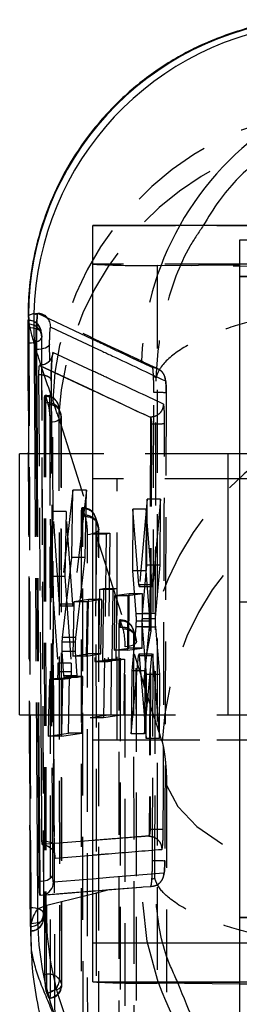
# Model space of a CAD drawing. Extents: x 94 to 732, y 26 to 530.
# Tile 17 of 22: x 670.57 to 677.32, y 467.72 to 497.9. Entities that reach past the tile are written whole.
import ezdxf

# ---------------------------------------------------------------- set-up
doc = ezdxf.new("R2010")
doc.units = 0
doc.header["$LTSCALE"] = 2
doc.linetypes.add('HIDDEN', pattern=[1.905, 1.27, -0.635])
doc.layers.get('0').update_dxf_attribs({"linetype": 'CONTINUOUS'})

msp = doc.modelspace()

# ---------------------------------------------------------------- linework, layer by layer
at = {"color": 7, "linetype": 'CONTINUOUS'}
for p, q in [((677.57, 491.5922), (672.82, 491.5922)), ((672.82, 469.5926), (672.82, 491.5917)), ((682.0699, 491.1418), (677.3199, 491.1418)), ((677.3199, 491.1418), (677.3199, 490.0357)), ((677.3199, 490.0357), (682.0699, 490.0357)), ((677.3199, 490.0357), (677.3199, 470.3857)), ((670.828, 488.7295), (670.8446, 484.5922)), ((671.0094, 488.8985), (670.8371, 488.8352)), ((671.1106, 488.8452), (671.0094, 488.8985)), ((671.1298, 488.8954), (671.0621, 488.8857)), ((671.1298, 488.8954), (671.0621, 488.8857)), ((671.1106, 488.8452), (671.1092, 488.8373)), ((672.82, 488.1002), (671.1303, 488.8967)), ((671.0599, 487.7915), (671.0785, 484.5922)), ((671.0599, 487.7915), (671.0857, 487.7915)), ((671.188, 487.3081), (671.1795, 487.3081)), ((671.1798, 487.3081), (672.82, 486.5407)), ((671.1798, 487.3081), (671.1887, 487.3081)), ((671.1887, 487.3081), (671.189, 487.3081)), ((671.177, 484.5922), (671.1612, 487.0176)), ((672.82, 484.5922), (670.57, 484.5922)), ((670.57, 476.5922), (670.57, 484.5922)), ((677.3199, 484.5922), (676.97, 484.5922)), ((676.97, 484.5922), (676.97, 476.5922)), ((670.57, 476.5922), (672.82, 476.5922)), ((670.8768, 476.5922), (670.8958, 471.8749)), ((671.1268, 476.5922), (671.1592, 471.5058)), ((671.4588, 476.5922), (671.4443, 475.9396)), ((671.8665, 476.5922), (671.8531, 475.9982)), ((672.0736, 476.0297), (672.0841, 476.5922)), ((676.97, 476.5922), (677.3199, 476.5922)), ((671.4443, 475.9396), (672.0736, 476.0297)), ((672.82, 472.7411), (671.2654, 472.6143)), ((670.8958, 471.8749), (670.9005, 470.6986)), ((671.1592, 471.5058), (671.1872, 471.5058)), ((671.1955, 471.0638), (672.82, 471.1957)), ((670.9005, 470.6986), (670.904, 469.8104)), ((671.1199, 470.6444), (671.4037, 470.7568)), ((677.3199, 470.3857), (682.0699, 470.3857)), ((677.3199, 470.3857), (677.3199, 465.91)), ((672.82, 468.4099), (672.82, 469.5926)), ((677.3199, 468.3423), (674.797, 468.3657))]:
    msp.add_line(p, q, dxfattribs=at)
at = {"color": 7, "linetype": 'HIDDEN'}
for p, q in [((672.82, 491.5917), (677.57, 491.5917)), ((677.57, 490.4089), (672.82, 490.4089)), ((674.797, 490.3647), (678.1558, 490.3958)), ((674.797, 490.3647), (674.797, 468.3657)), ((683.4842, 490.2842), (674.797, 490.3647)), ((682.0699, 490.0357), (677.3199, 490.0357)), ((670.8322, 488.6845), (670.8415, 488.5668)), ((670.8322, 488.6845), (670.8347, 488.6845)), ((670.8347, 488.6845), (670.8347, 488.6911)), ((670.8347, 488.459), (670.8302, 488.459)), ((670.8415, 488.5668), (670.8445, 488.5119)), ((670.8445, 488.5668), (670.8415, 488.5668)), ((670.8445, 488.5119), (670.8445, 488.5668)), ((671.2407, 488.2885), (671.2397, 488.3129)), ((671.2485, 488.2089), (671.2504, 488.1735)), ((674.7605, 486.9227), (674.6825, 486.9643)), ((671.3722, 486.3831), (671.3547, 486.3831)), ((671.364, 486.3737), (671.3722, 486.3523)), ((671.3722, 486.1511), (671.3722, 486.3831)), ((671.3722, 486.3523), (671.3737, 486.3473)), ((671.3737, 486.3473), (671.4468, 486.099)), ((671.3484, 468.6389), (671.3284, 486.1511)), ((671.3722, 486.1511), (671.3284, 486.1511)), ((671.7609, 485.7161), (674.3748, 477.5585)), ((671.8683, 468.3109), (671.8544, 485.7291)), ((674.582, 485.7172), (674.5836, 485.7172)), ((674.5836, 485.7172), (674.5837, 485.7172)), ((674.5935, 485.5165), (674.5509, 473.0846)), ((674.6179, 485.5165), (674.5773, 473.0846)), ((674.5935, 485.5165), (674.6179, 485.5165)), ((670.8446, 484.5922), (670.8768, 476.5922)), ((671.2289, 476.5922), (671.177, 484.5922)), ((676.97, 484.5922), (672.82, 484.5922)), ((676.97, 484.5922), (672.82, 484.5922)), ((682.0699, 484.5922), (677.3199, 484.5922)), ((682.0699, 484.5922), (677.3199, 484.5922)), ((677.57, 483.8323), (672.82, 483.8323)), ((673.57, 475.8323), (673.57, 483.8323)), ((677.57, 483.8323), (673.57, 483.8323)), ((672.2087, 483.4812), (671.8108, 479.9829)), ((672.1724, 481.4177), (672.2087, 483.4812)), ((672.6191, 483.4812), (672.2087, 483.4812)), ((672.6191, 483.4812), (672.2199, 479.9829)), ((672.5824, 481.4177), (672.6191, 483.4812)), ((672.5112, 482.9426), (672.4908, 482.9426)), ((672.5112, 482.7106), (672.5112, 482.9426)), ((674.4901, 483.2099), (674.256, 480.5819)), ((674.4817, 481.1791), (674.4901, 483.2099)), ((674.8959, 483.2099), (674.4901, 483.2099)), ((674.8959, 483.2099), (674.6626, 480.5819)), ((674.8872, 481.1791), (674.8959, 483.2099)), ((671.5935, 482.8304), (671.5515, 480.8364)), ((671.7924, 479.9856), (671.5935, 482.8304)), ((672.0022, 482.8304), (671.5935, 482.8304)), ((672.0022, 482.8304), (671.96, 480.8364)), ((672.2014, 479.9856), (672.0022, 482.8304)), ((672.4589, 482.7106), (672.4655, 466.4997)), ((672.5112, 482.7106), (672.4589, 482.7106)), ((672.5178, 466.4997), (672.5112, 482.7106)), ((672.5973, 482.6586), (672.5137, 482.9069)), ((672.9795, 482.4178), (672.896, 482.6661)), ((674.048, 482.8972), (674.035, 481.0081)), ((674.2366, 480.5781), (674.048, 482.8972)), ((674.456, 482.8972), (674.048, 482.8972)), ((674.456, 482.8972), (674.4427, 481.0081)), ((674.6433, 480.5781), (674.456, 482.8972)), ((672.9133, 482.5606), (672.92, 466.3497)), ((672.9969, 482.3122), (672.9133, 482.5606)), ((672.6607, 465.9992), (672.6541, 482.1162)), ((672.8215, 482.1449), (672.9331, 482.1611)), ((672.8215, 482.1449), (673.232, 482.1449)), ((672.9331, 482.1611), (672.8793, 478.2328)), ((672.9331, 482.1611), (673.3436, 482.1611)), ((673.0035, 466.1953), (672.9969, 482.3122)), ((673.0073, 466.1715), (673.0007, 482.2884)), ((673.232, 482.1449), (673.1487, 476.5028)), ((673.232, 482.1449), (673.3436, 482.1611)), ((673.3436, 482.1611), (673.2888, 478.2328)), ((671.8879, 478.9601), (672.1724, 481.4177)), ((672.5824, 481.4177), (672.1724, 481.4177)), ((672.297, 478.9601), (672.5824, 481.4177)), ((674.3463, 479.697), (674.4817, 481.1791)), ((674.8872, 481.1791), (674.4817, 481.1791)), ((674.7524, 479.697), (674.8872, 481.1791)), ((671.5515, 480.8364), (671.7425, 478.1744)), ((671.96, 480.8364), (671.5515, 480.8364)), ((671.96, 480.8364), (672.1511, 478.1744)), ((674.035, 481.0081), (674.1405, 479.6945)), ((674.4427, 481.0081), (674.035, 481.0081)), ((674.4427, 481.0081), (674.5475, 479.6945)), ((674.6433, 480.5781), (674.2366, 480.5781)), ((674.2458, 480.5303), (674.6525, 480.5303)), ((674.6626, 480.5819), (674.256, 480.5819)), ((673.0049, 478.2507), (673.0337, 480.4491)), ((673.0337, 480.4491), (673.1473, 480.4655)), ((673.0337, 480.4491), (673.4437, 480.4491)), ((673.1473, 480.4655), (673.12, 478.2671)), ((673.1473, 480.4655), (673.5572, 480.4655)), ((673.4143, 478.2507), (673.4437, 480.4491)), ((673.4437, 480.4491), (673.5572, 480.4655)), ((673.4882, 480.2392), (673.4709, 478.5729)), ((673.9367, 480.3052), (673.4882, 480.2392)), ((673.8974, 480.2392), (673.4882, 480.2392)), ((673.5572, 480.4655), (673.5293, 478.2671)), ((673.8974, 480.2392), (673.8797, 478.5729)), ((674.3446, 480.3052), (673.8974, 480.2392)), ((673.924, 478.6388), (673.9367, 480.3052)), ((674.3446, 480.3052), (673.9367, 480.3052)), ((674.3316, 478.6388), (674.3446, 480.3052)), ((672.2014, 479.9856), (671.7924, 479.9856)), ((671.8008, 479.9398), (672.2099, 479.9398)), ((672.2199, 479.9829), (671.8108, 479.9829)), ((672.2317, 480.0623), (672.2021, 478.3961)), ((672.681, 480.1283), (672.2317, 480.0623)), ((672.6415, 480.0623), (672.2317, 480.0623)), ((672.6415, 480.0623), (672.6115, 478.3961)), ((673.0911, 480.1283), (672.6415, 480.0623)), ((672.6558, 478.4619), (672.681, 480.1283)), ((673.0911, 480.1283), (672.681, 480.1283)), ((673.0654, 478.4619), (673.0911, 480.1283)), ((677.3199, 480.0613), (682.0699, 480.0613)), ((674.5475, 479.6945), (674.1405, 479.6945)), ((674.7524, 479.697), (674.3463, 479.697)), ((673.6688, 479.5021), (673.6485, 479.5021)), ((673.6688, 479.2701), (673.6688, 479.5021)), ((673.7549, 479.2181), (673.6714, 479.4664)), ((674.5524, 479.463), (674.1455, 479.463)), ((674.7451, 479.5349), (674.339, 479.5349)), ((673.6165, 479.2701), (673.6226, 464.3605)), ((673.6688, 479.2701), (673.6165, 479.2701)), ((673.6749, 464.3605), (673.6688, 479.2701)), ((674.1379, 479.2869), (674.0133, 477.9406)), ((674.1372, 478.9773), (674.0536, 479.2256)), ((674.071, 479.1201), (674.0771, 464.2105)), ((674.1545, 478.8718), (674.071, 479.1201)), ((674.5448, 479.2869), (674.1379, 479.2869)), ((674.4673, 477.8305), (674.3442, 479.2858)), ((674.7502, 479.2858), (674.3442, 479.2858)), ((674.5448, 479.2869), (674.4205, 477.9406)), ((674.8727, 477.8305), (674.7502, 479.2858)), ((672.2874, 478.8204), (671.8784, 478.8204)), ((672.297, 478.9601), (671.8879, 478.9601)), ((674.1606, 464.0561), (674.1545, 478.8718)), ((674.1644, 464.0323), (674.1584, 478.848)), ((671.932, 477.7896), (671.8789, 478.5405)), ((672.2879, 478.5405), (671.8789, 478.5405)), ((672.2021, 478.3961), (672.6558, 478.4619)), ((672.3408, 477.7896), (672.2879, 478.5405)), ((672.6115, 478.3961), (673.0654, 478.4619)), ((673.0654, 478.4619), (672.6558, 478.4619)), ((673.4709, 478.5729), (673.924, 478.6388)), ((673.8797, 478.5729), (673.4709, 478.5729)), ((673.8178, 463.86), (673.8117, 478.6757)), ((673.8797, 478.5729), (674.3316, 478.6388)), ((674.3316, 478.6388), (673.924, 478.6388)), ((673.9993, 476.0159), (674.2264, 478.4054)), ((674.2264, 478.4054), (674.2316, 478.4441)), ((674.6328, 478.4054), (674.2264, 478.4054)), ((674.643, 478.4556), (674.2366, 478.4556)), ((674.246, 478.4067), (674.4587, 475.8705)), ((674.6524, 478.4067), (674.246, 478.4067)), ((674.4063, 476.0159), (674.6328, 478.4054)), ((674.6328, 478.4054), (674.638, 478.4441)), ((674.6524, 478.4067), (674.8642, 475.8705)), ((672.1511, 478.1744), (671.7425, 478.1744)), ((672.6115, 478.3961), (672.2021, 478.3961)), ((672.8793, 478.2328), (673.0049, 478.2507)), ((672.8793, 478.2328), (673.2888, 478.2328)), ((673.0049, 478.2507), (673.4143, 478.2507)), ((673.12, 478.2671), (673.3862, 478.305)), ((673.12, 478.2671), (673.5293, 478.2671)), ((673.2888, 478.2328), (673.4143, 478.2507)), ((673.3862, 478.305), (673.3672, 476.5912)), ((673.3862, 478.305), (673.7951, 478.305)), ((673.5293, 478.2671), (673.7951, 478.305)), ((673.7951, 478.305), (673.7757, 476.5912)), ((672.1521, 477.908), (671.7435, 477.908)), ((674.0133, 477.9406), (673.9993, 476.0159)), ((674.4205, 477.9406), (674.0133, 477.9406)), ((674.4205, 477.9406), (674.4063, 476.0159)), ((674.4587, 475.8705), (674.4673, 477.8305)), ((674.8727, 477.8305), (674.4673, 477.8305)), ((674.8642, 475.8705), (674.8727, 477.8305)), ((671.483, 477.6761), (671.4588, 476.5922)), ((671.7234, 477.711), (671.483, 477.6761)), ((671.8909, 477.6761), (671.483, 477.6761)), ((672.1319, 477.711), (671.7234, 477.711)), ((671.8909, 477.6761), (671.8665, 476.5922)), ((672.1319, 477.711), (671.8909, 477.6761)), ((672.3408, 477.7896), (671.932, 477.7896)), ((672.1061, 477.7664), (671.9407, 477.7424)), ((672.3496, 477.7424), (671.9407, 477.7424)), ((672.0841, 476.5922), (672.1061, 477.7664)), ((672.5152, 477.7664), (672.1061, 477.7664)), ((672.5152, 477.7664), (672.3496, 477.7424)), ((672.4822, 476.0297), (672.5152, 477.7664)), ((673.3672, 476.5912), (672.7397, 476.5028)), ((673.1487, 476.5028), (672.7397, 476.5028)), ((672.82, 476.5922), (676.97, 476.5922)), ((672.82, 476.5922), (676.97, 476.5922)), ((673.7757, 476.5912), (673.1487, 476.5028)), ((673.3672, 476.5912), (673.7757, 476.5912)), ((677.3199, 476.5922), (682.0699, 476.5922)), ((677.3199, 476.5922), (682.0699, 476.5922)), ((671.8518, 475.9396), (672.4822, 476.0297)), ((671.8531, 475.9982), (671.8518, 475.9396)), ((672.4822, 476.0297), (672.0736, 476.0297)), ((674.4063, 476.0159), (673.9993, 476.0159)), ((671.8518, 475.9396), (671.4443, 475.9396)), ((672.82, 475.8323), (677.57, 475.8323)), ((673.57, 475.8323), (677.57, 475.8323)), ((674.8642, 475.8705), (674.4587, 475.8705)), ((675.0842, 474.4391), (675.0842, 461.4768)), ((674.5509, 473.0846), (674.5773, 473.0846)), ((674.5773, 473.0846), (674.5773, 473.0846)), ((674.5376, 472.8792), (674.5363, 472.8781)), ((674.6343, 471.5611), (674.7243, 471.5837)), ((672.82, 471.1117), (673.3167, 471.2353)), ((673.3167, 471.2353), (674.2899, 471.3115)), ((674.2899, 471.3115), (674.3107, 471.3131)), ((671.1952, 471.0638), (671.2043, 471.0638)), ((671.1955, 471.0638), (671.2045, 471.0638)), ((671.2045, 471.0638), (671.735, 471.1073)), ((671.2382, 471.0648), (671.7699, 471.109)), ((670.8981, 470.6765), (670.9003, 470.6765)), ((670.9003, 470.6765), (670.9003, 470.2674)), ((682.0699, 470.3857), (677.3199, 470.3857)), ((677.57, 469.5926), (677.3199, 469.5926)), ((671.3484, 468.6389), (671.3902, 468.6389)), ((671.3902, 468.6389), (671.3902, 468.1102)), ((677.3199, 468.4099), (677.57, 468.4099)), ((678.1558, 468.3968), (677.3199, 468.389)), ((682.0699, 468.2983), (677.3199, 468.3423)), ((671.4016, 468.0724), (671.3902, 468.1102)), ((671.4717, 467.918), (671.4016, 468.0724))]:
    msp.add_line(p, q, dxfattribs=at)
at = {"color": 8, "linetype": 'CONTINUOUS'}
for p, q in [((670.8371, 488.8352), (670.8475, 488.7297)), ((671.0094, 488.8985), (671.0339, 484.5922)), ((671.5243, 488.4816), (672.82, 487.8745)), ((671.0857, 487.7915), (671.1048, 484.5922)), ((671.4938, 487.4563), (671.4909, 487.9545)), ((672.82, 487.1325), (671.5941, 487.7046)), ((671.189, 487.3081), (672.82, 486.5433)), ((671.1541, 476.5922), (671.1872, 471.5058)), ((671.5922, 471.6696), (671.5872, 472.4332)), ((671.6595, 472.1985), (672.82, 472.296)), ((677.3199, 469.5926), (672.82, 469.5926)), ((672.82, 468.4099), (677.3199, 468.4099)), ((677.3199, 468.389), (674.797, 468.3657))]:
    msp.add_line(p, q, dxfattribs=at)
at = {"color": 7, "linetype": 'HIDDEN', "flags": 128}
for points in [[(671.2407, 488.2885), (671.2319, 488.3221), (671.2082, 488.3543), (671.1704, 488.3838), (671.1198, 488.4097), (671.0585, 488.4308), (670.9888, 488.4464), (670.9132, 488.4559), (670.8347, 488.459)], [(670.8541, 487.995), (670.933, 487.9993), (671.0085, 488.0101), (671.0777, 488.027), (671.1379, 488.0494), (671.187, 488.0763), (671.2229, 488.1067), (671.2443, 488.1396), (671.2504, 488.1735)], [(674.6521, 487.2372), (674.6049, 487.2595), (674.4055, 487.3533), (674.3109, 487.3978)], [(671.3902, 468.6389), (671.3807, 477.3526), (671.3722, 486.1511)], [(671.7755, 485.9975), (671.7761, 485.2639), (671.7789, 482.3291), (671.7913, 470.5902), (671.7937, 468.4845)], [(671.8479, 485.7504), (671.8499, 485.7166), (671.8366, 485.6832), (671.8085, 485.6515), (671.7666, 485.6228), (671.7125, 485.598), (671.6482, 485.5783), (671.5763, 485.5642), (671.4993, 485.5564)], [(671.8627, 468.3313), (671.862, 469.065), (671.8592, 471.9998), (671.8494, 483.7387), (671.8479, 485.7504)], [(671.4993, 485.5564), (671.4998, 484.8327), (671.5016, 481.8981), (671.5098, 470.1598), (671.5114, 468.138)], [(672.9969, 482.3122), (673, 482.2784), (672.9878, 482.2449), (672.9606, 482.213), (672.9196, 482.184), (672.8662, 482.159), (672.8025, 482.1388), (672.7309, 482.1244), (672.6541, 482.1162)], [(674.1545, 478.8718), (674.1577, 478.8379), (674.1454, 478.8044), (674.1183, 478.7725), (674.0772, 478.7435), (674.0238, 478.7185), (673.9601, 478.6984), (673.8885, 478.6839), (673.8117, 478.6757)], [(675.0842, 474.4391), (675.4255, 473.7881), (676.0169, 473.1714), (676.8416, 472.6065), (677.8757, 472.1098), (679.0896, 471.6956), (680.4485, 471.3756), (681.9131, 471.1591), (683.4416, 471.0524)], [(671.6311, 472.5456), (671.6289, 472.5798), (671.6113, 472.6131), (671.579, 472.6442), (671.5332, 472.6719), (671.4755, 472.6951), (671.4084, 472.713), (671.3342, 472.7249), (671.2559, 472.7303)], [(675.0023, 471.7396), (673.3279, 471.6036), (672.82, 471.5614)], [(672.82, 471.1957), (672.894, 471.2017), (673.3167, 471.2353)], [(674.3107, 471.3131), (674.3652, 471.3174), (674.5992, 471.3354)], [(674.8406, 468.3653), (674.4866, 469.6466), (674.3107, 471.3131)], [(671.2379, 471.0652), (671.2823, 471.0713), (671.3017, 471.0756)], [(671.3063, 470.5053), (671.2979, 470.539), (671.2744, 470.5713), (671.2367, 470.601), (671.1862, 470.627), (671.1248, 470.6482), (671.0549, 470.6639), (670.9791, 470.6735), (670.9003, 470.6765)], [(670.9141, 470.1991), (670.993, 470.2032), (671.0686, 470.2139), (671.138, 470.2307), (671.1986, 470.2529), (671.248, 470.2798), (671.2843, 470.3102), (671.3061, 470.343), (671.3127, 470.3769)], [(671.5114, 468.138), (671.5885, 468.1456), (671.6607, 468.1595), (671.7252, 468.1792), (671.7797, 468.2038), (671.822, 468.2324), (671.8506, 468.2641), (671.8643, 468.2975), (671.8627, 468.3313)]]:
    msp.add_lwpolyline(points, dxfattribs=at)
at = {"color": 7, "linetype": 'CONTINUOUS', "flags": 128}
for points in [[(671.4909, 487.9545), (671.4787, 487.9225), (671.4527, 487.8919), (671.4138, 487.8639), (671.3632, 487.8394), (671.3029, 487.8193), (671.2349, 487.8043), (671.1617, 487.7949), (671.0857, 487.7915)], [(671.2559, 472.7303), (671.2513, 473.3772), (671.2307, 476.312), (671.2289, 476.5922)]]:
    msp.add_lwpolyline(points, dxfattribs=at)
at = {"color": 8, "linetype": 'CONTINUOUS', "flags": 128}
for points in [[(672.82, 471.5614), (672.6687, 471.5489), (671.6094, 471.4597)], [(671.4037, 470.7568), (672.6451, 471.0682), (672.82, 471.1117)]]:
    msp.add_lwpolyline(points, dxfattribs=at)
at = {"color": 7, "linetype": 'CONTINUOUS'}
for centre, radius, start, end in [((679.9739, 488.8018), 9.1368, 95.01651, 179.79071), ((680.1517, 488.6682), 9.1452, 95.16411, 178.55714), ((671.2597, 471.909), 0.4096, 259.79928, 324.23862), ((671.2039, 471.4693), 0.4056, 283.95204, 358.63533), ((674.5131, 499.8843), 31.52, 266.92081, 270.51607)]:
    msp.add_arc(centre, radius, start, end, dxfattribs=at)
at = {"color": 8, "linetype": 'CONTINUOUS'}
for centre, radius, start, end in [((683.4476, 487.1056), 9.1379, 95.14865, 150.5946), ((680.2801, 470.4506), 9.1622, 178.78821, 251.15036), ((683.4621, 471.4351), 9.1518, 199.59885, 227.84401)]:
    msp.add_arc(centre, radius, start, end, dxfattribs=at)
at = {"color": 7, "linetype": 'HIDDEN'}
for centre, radius, start, end in [((680.8423, 485.9202), 9.2631, 96.22798, 178.03616), ((680.983, 485.2331), 9.2348, 96.02533, 177.0014), ((683.4598, 487.0947), 9.1538, 150.57258, 178.10227), ((674.5131, 521.8829), 31.5195, 266.9208, 270.51611), ((670.8347, 488.2851), 0.406, 3.9286, 90), ((670.8388, 488.2825), 0.4021, 4.33875, 90.58415), ((670.85, 488.166), 0.4008, 6.13339, 90.78331), ((671.3722, 485.9771), 0.406, 15.84324, 90), ((671.4089, 485.9822), 0.3669, 2.40329, 95.51359), ((683.5969, 477.0754), 9.2348, 96.02533, 177.0014), ((674.7749, 480.2002), 6.274, 87.29011, 90.75569), ((671.4426, 485.7297), 0.4272, 38.82011, 99.48933), ((671.4829, 485.7355), 0.3653, 2.34895, 95.6615), ((671.445, 485.7288), 0.406, 0.04207, 16.81552), ((674.7268, 491.5258), 6.0103, 268.96211, 272.82627), ((684.1737, 475.2857), 9.2423, 95.54061, 176.9472), ((672.5112, 482.5366), 0.406, 18.59684, 90), ((672.3052, 482.837), 0.22, 18.53267, 20.52964), ((672.5791, 482.2787), 0.4372, 40.13958, 98.94178), ((672.5511, 482.5464), 0.3625, 2.24351, 95.92671), ((672.6347, 482.2981), 0.3625, 2.24326, 95.92696), ((670.4328, 482.1576), 2.2217, 358.93064, 13.03118), ((672.5947, 482.2883), 0.406, 0.02342, 18.59684), ((673.6688, 479.0961), 0.406, 18.59684, 90), ((673.4594, 479.3953), 0.2236, 18.54232, 20.50687), ((673.7088, 479.1059), 0.3625, 2.24331, 95.92691), ((673.7368, 478.8383), 0.4372, 40.13931, 98.94196), ((673.7923, 478.8576), 0.3625, 2.24373, 95.92662), ((671.5904, 478.7172), 2.2217, 358.93056, 13.03107), ((673.7524, 478.8478), 0.406, 0.02342, 18.59684), ((674.6521, 461.6261), 10.4927, 87.94299, 90.0004), ((670.9042, 470.5078), 0.4021, 269.76281, 359.64654), ((670.91, 470.3789), 0.4027, 269.95569, 359.72195), ((670.9067, 470.3729), 0.406, 270.5056, 0.2216), ((671.4613, 468.2203), 0.4246, 38.47776, 99.64177), ((671.3829, 468.4828), 0.4108, 272.59991, 0.2435), ((671.4512, 468.3291), 0.4115, 272.85868, 0.31628), ((671.4595, 468.3105), 0.406, 273.33779, 0.05457)]:
    msp.add_arc(centre, radius, start, end, dxfattribs=at)
for centre, major_axis, ratio, start_param, end_param in [((671.759, 462.6146), (-1.5501, 25.6075), 0.1243111, 5.8295052, 5.8793143), ((672.515, 482.5366), (-0.0246, 0.406), 0.1243055, 5.8989171, 7.403531), ((673.6727, 479.0961), (-0.0246, 0.406), 0.1243055, 5.8989171, 7.403531), ((679.7711, 404.6303), (-59.9447, 205.7966), 0.0752937, 5.0433763, 5.05261)]:
    msp.add_ellipse(centre, major_axis=major_axis, ratio=ratio, start_param=start_param, end_param=end_param, dxfattribs=at)
at = {"color": 7, "linetype": 'CONTINUOUS'}
for points, knots in [([(679.1794, 497.9008), (679.0411, 497.8957), (678.4206, 497.8726), (677.3133, 497.596), (675.9321, 497.0688), (674.6785, 496.3184), (673.6107, 495.4342), (672.7294, 494.4511), (672.03, 493.4075), (671.5049, 492.3382), (671.14, 491.2758), (670.924, 490.2525), (670.8281, 489.4046), (670.8346, 488.9076), (670.837, 488.7292)], [0, 0, 0, 0, 0.0303803, 0.136302, 0.2483344, 0.354547, 0.4555733, 0.5518754, 0.6436116, 0.7307199, 0.8129394, 0.8897865, 0.9604496, 1, 1, 1, 1]), ([(671.1092, 488.8373), (671.1049, 488.8076), (671.0949, 488.7385), (671.0805, 488.5571), (671.0683, 488.3158), (671.0604, 488.0455), (671.0601, 487.8772), (671.0599, 487.7915)], [0, 0, 0, 0, 0.1568665, 0.366002, 0.5750029, 0.7837746, 1, 1, 1, 1]), ([(671.1092, 488.8373), (671.1071, 488.8076), (671.1024, 488.7385), (671.0955, 488.5571), (671.0897, 488.3161), (671.086, 488.0459), (671.0858, 487.8774), (671.0858, 487.7915)], [0, 0, 0, 0, 0.1567359, 0.3656438, 0.5744324, 0.783094, 1, 1, 1, 1]), ([(671.1303, 488.8967), (671.1239, 488.8895), (671.1173, 488.8822), (671.1107, 488.8458), (671.1106, 488.8452)], [0, 0, 0, 0, 0.9846242, 1, 1, 1, 1]), ([(671.4909, 487.9545), (671.4909, 487.9957), (671.4911, 488.0762), (671.4949, 488.2051), (671.5007, 488.3205), (671.5081, 488.412), (671.5164, 488.4727), (671.5217, 488.4786), (671.5243, 488.4816)], [0, 0, 0, 0, 0.1728884, 0.3382724, 0.5036906, 0.6691365, 0.8345767, 1, 1, 1, 1]), ([(671.5941, 487.7046), (671.5869, 487.6524), (671.5725, 487.548), (671.4784, 487.4173), (671.3458, 487.3261), (671.2413, 487.3141), (671.189, 487.3081)], [0, 0, 0, 0, 0.2499992, 0.4999991, 0.7499986, 1, 1, 1, 1]), ([(671.5726, 487.5984), (671.5727, 487.5992), (671.5731, 487.6009), (671.5701, 487.5878), (671.561, 487.558), (671.5304, 487.4895), (671.4608, 487.3986), (671.3817, 487.3603), (671.3453, 487.3428)], [0, 0, 0, 0, 0.0567483, 0.1300987, 0.2173655, 0.3911385, 0.7200845, 1, 1, 1, 1]), ([(671.1612, 487.0176), (671.1613, 487.0374), (671.1613, 487.0799), (671.1633, 487.1496), (671.1665, 487.2148), (671.1706, 487.2685), (671.1737, 487.2877), (671.1753, 487.2974)], [0, 0, 0, 0, 0.18224107, 0.39206993, 0.59350067, 0.79526828, 1, 1, 1, 1]), ([(671.1753, 487.2974), (671.1753, 487.2978), (671.1769, 487.3051), (671.1784, 487.3067), (671.1798, 487.3081)], [0, 0, 0, 0, 0.050846, 1, 1, 1, 1]), ([(671.2654, 472.6143), (671.264, 472.6163), (671.2611, 472.6204), (671.2578, 472.6544), (671.2563, 472.6951), (671.256, 472.7228), (671.2559, 472.7303)], [0, 0, 0, 0, 0.2851369, 0.5907867, 0.8895336, 1, 1, 1, 1]), ([(671.2654, 472.6143), (671.3155, 472.6074), (671.4193, 472.5933), (671.5515, 472.4988), (671.6446, 472.3609), (671.6546, 472.2526), (671.6595, 472.1985)], [0, 0, 0, 0, 0.237383, 0.4915887, 0.7457937, 1, 1, 1, 1]), ([(671.4288, 472.5706), (671.4681, 472.5484), (671.5395, 472.5082), (671.6005, 472.4229), (671.629, 472.3596), (671.6388, 472.3263), (671.642, 472.3113), (671.6421, 472.3105), (671.6421, 472.3101)], [0, 0, 0, 0, 0.3091, 0.5603423, 0.7186662, 0.8239973, 0.9129149, 1, 1, 1, 1]), ([(671.1592, 471.5058), (671.1603, 471.4309), (671.1626, 471.281), (671.1736, 471.1297), (671.1855, 471.0685), (671.1934, 471.0648), (671.1955, 471.0638)], [0, 0, 0, 0, 0.2971917, 0.5943752, 0.8917964, 1, 1, 1, 1]), ([(671.1872, 471.5058), (671.1872, 471.5058), (671.1872, 471.4294), (671.1891, 471.2817), (671.194, 471.1295), (671.1997, 471.0685), (671.2035, 471.0648), (671.2045, 471.0638)], [0, 0, 0, 0, 0.0000725, 0.297343, 0.5948011, 0.8924566, 1, 1, 1, 1]), ([(671.6094, 471.4597), (671.6084, 471.4601), (671.6047, 471.4619), (671.599, 471.4909), (671.5938, 471.5628), (671.5927, 471.634), (671.5922, 471.6696)], [0, 0, 0, 0, 0.1076005, 0.4054213, 0.7031796, 1, 1, 1, 1]), ([(677.3199, 462.0713), (677.1296, 462.1167), (675.9442, 462.3993), (674.1145, 463.8685), (672.2317, 466.3069), (671.4914, 468.7325), (671.3944, 470.2305), (671.4028, 470.7064), (671.4037, 470.7568)], [0, 0, 0, 0, 0.0522846, 0.3257465, 0.5992138, 0.8726908, 0.9865069, 1, 1, 1, 1]), ([(670.9141, 469.807), (670.9223, 469.4807), (670.9409, 468.7421), (671.1116, 467.7021), (671.3755, 466.6165), (671.7584, 465.4977), (672.1201, 464.6231), (672.382, 464.1078), (672.4485, 463.9769)], [0, 0, 0, 0, 0.1258811, 0.2849028, 0.4605316, 0.6642159, 0.9147431, 1, 1, 1, 1])]:
    msp.add_open_spline(points, degree=3, knots=knots, dxfattribs=at)
at = {"color": 8, "linetype": 'CONTINUOUS'}
for points, knots in [([(682.7842, 495.8682), (681.8598, 495.6569), (680.038, 495.2404), (678.0366, 493.8358), (676.8057, 492.5723), (676.366, 491.8487), (676.2101, 491.5922)], [0, 0, 0, 0, 0.3456822, 0.6813228, 0.8870411, 1, 1, 1, 1]), ([(671.5243, 488.4816), (671.5202, 488.5364), (671.5124, 488.6404), (671.4485, 488.7223), (671.4182, 488.761)], [0, 0, 0, 0, 0.5270564, 1, 1, 1, 1]), ([(671.5941, 487.7046), (671.5901, 487.7014), (671.5821, 487.6949), (671.5739, 487.6309), (671.5698, 487.599)], [0, 0, 0, 0, 0.5026484, 1, 1, 1, 1]), ([(671.0819, 476.5922), (671.0889, 475.4372), (671.1011, 473.4545), (671.1144, 471.4721), (671.1199, 470.6444)], [0, 0, 0, 0, 0.5824705, 1, 1, 1, 1]), ([(671.6395, 472.3114), (671.6406, 472.293), (671.6443, 472.2323), (671.6519, 472.2028), (671.658, 472.1994), (671.6595, 472.1985)], [0, 0, 0, 0, 0.2440935, 0.802879, 1, 1, 1, 1]), ([(670.928, 469.8077), (670.9212, 469.9242), (670.9, 470.286), (671.031, 470.4996), (671.1199, 470.6444)], [0, 0, 0, 0, 0.3218596, 1, 1, 1, 1]), ([(677.3199, 465.3851), (677.1911, 465.5077), (676.6593, 466.0136), (675.9672, 467.0027), (675.6071, 467.936), (675.4436, 468.3597)], [0, 0, 0, 0, 0.1486395, 0.6135292, 1, 1, 1, 1])]:
    msp.add_open_spline(points, degree=3, knots=knots, dxfattribs=at)
at = {"color": 7, "linetype": 'HIDDEN'}
for points, knots in [([(676.2101, 491.5922), (676.0717, 491.3877), (675.5457, 490.6109), (674.99, 489.037), (674.7764, 487.6468), (674.7606, 486.929), (674.7605, 486.9227)], [0, 0, 0, 0, 0.1477176, 0.5611784, 0.9961504, 1, 1, 1, 1]), ([(683.1556, 489.3977), (682.2236, 489.3405), (680.3868, 489.2279), (678.3109, 488.8436), (676.8846, 488.438), (675.8508, 488.0205), (675.0642, 487.5135), (674.8064, 487.1243), (674.7609, 486.9245), (674.7605, 486.9227)], [0, 0, 0, 0, 0.21230737, 0.41844848, 0.54479532, 0.67116481, 0.83068925, 0.99851425, 1, 1, 1, 1]), ([(670.8302, 488.459), (670.8301, 488.4985), (670.8299, 488.5774), (670.8302, 488.6552), (670.8307, 488.692), (670.8313, 488.6879), (670.8315, 488.6868)], [0, 0, 0, 0, 0.29905474, 0.59812447, 0.89716181, 1, 1, 1, 1]), ([(670.8347, 488.6845), (670.8366, 488.6589), (670.8394, 488.621), (670.8433, 488.5801), (670.8445, 488.5668)], [0, 0, 0, 0, 0.6759583, 1, 1, 1, 1]), ([(670.8475, 488.7297), (670.8476, 488.6791), (670.8477, 488.5507), (671.0629, 487.7545), (671.4068, 486.7547), (671.5846, 486.2376)], [0, 0, 0, 0, 0.2388184, 0.6063922, 1, 1, 1, 1]), ([(671.2846, 488.8618), (671.2364, 488.8822), (671.1853, 488.9039), (671.1328, 488.8958), (671.1298, 488.8954)], [0, 0, 0, 0, 0.942961, 1, 1, 1, 1]), ([(671.2846, 488.8618), (671.2364, 488.8822), (671.1853, 488.9039), (671.1328, 488.8958), (671.1298, 488.8954)], [0, 0, 0, 0, 0.942961, 1, 1, 1, 1]), ([(671.4182, 488.761), (671.4153, 488.7657), (671.3841, 488.8159), (671.2811, 488.874), (671.1794, 488.8893), (671.1303, 488.8967)], [0, 0, 0, 0, 0.0504637, 0.5419708, 1, 1, 1, 1]), ([(674.8196, 487.1984), (674.5796, 487.3112), (673.3945, 487.8683), (672.2298, 488.4168), (671.301, 488.8542)], [0, 0, 0, 0, 0.2025054, 1, 1, 1, 1]), ([(670.8981, 470.6765), (670.8859, 473.6403), (670.8616, 479.5678), (670.8407, 485.4953), (670.8302, 488.459)], [0, 0, 0, 0, 0.4999997, 1, 1, 1, 1]), ([(670.9003, 470.6765), (670.8879, 473.8109), (670.8738, 477.3626), (670.8523, 483.2901), (670.8428, 486.0831), (670.8347, 488.459)], [0, 0, 0, 0, 0.5287947, 0.5991752, 1, 1, 1, 1]), ([(670.8445, 488.5119), (670.8455, 488.4836), (670.8476, 488.4272), (670.8505, 488.303), (670.8529, 488.1668), (670.8539, 488.0613), (670.8541, 488.0073), (670.8541, 487.995)], [0, 0, 0, 0, 0.2327676, 0.4655296, 0.6982867, 0.9310448, 1, 1, 1, 1]), ([(671.2407, 488.2885), (671.2415, 488.0439), (671.2456, 486.8211), (671.2631, 481.6849), (671.284, 476.0018), (671.3031, 471.2969), (671.3063, 470.5053)], [0, 0, 0, 0, 0.0412603, 0.2063009, 0.8664633, 1, 1, 1, 1]), ([(671.2504, 488.1735), (671.2492, 488.1865), (671.2453, 488.2264), (671.2425, 488.2635), (671.2407, 488.2885)], [0, 0, 0, 0, 0.3240295, 1, 1, 1, 1]), ([(671.3127, 470.3769), (671.3014, 473.3717), (671.2791, 479.304), (671.2599, 485.2361), (671.2504, 488.1735)], [0, 0, 0, 0, 0.5048414, 1, 1, 1, 1]), ([(674.3109, 487.3978), (674.2965, 487.4046), (674.2156, 487.4427), (673.9124, 487.5854), (673.4281, 487.8135), (673.0138, 488.0088), (672.82, 488.1002)], [0, 0, 0, 0, 0.0289694, 0.1619447, 0.607989, 1, 1, 1, 1]), ([(670.8541, 487.995), (670.8549, 487.7533), (670.8586, 486.5333), (670.8746, 481.4003), (670.8937, 475.71), (670.9111, 470.998), (670.9141, 470.1991)], [0, 0, 0, 0, 0.0407438, 0.2056577, 0.8653138, 1, 1, 1, 1]), ([(672.82, 487.8745), (673.0216, 487.78), (673.761, 487.4335), (674.5077, 487.0841), (675.0508, 486.83)], [0, 0, 0, 0, 0.2726234, 1, 1, 1, 1]), ([(671.5698, 487.599), (671.5694, 487.5963), (671.5645, 487.5647), (671.556, 487.4486), (671.546, 487.2662), (671.5393, 487.0475), (671.5389, 486.9093), (671.5387, 486.8367)], [0, 0, 0, 0, 0.02264536, 0.25853648, 0.49714085, 0.73573381, 1, 1, 1, 1]), ([(671.5398, 486.8491), (671.5397, 486.8665), (671.5391, 486.9478), (671.5418, 487.1124), (671.5493, 487.3219), (671.5597, 487.4839), (671.5679, 487.5677), (671.5728, 487.5994), (671.5726, 487.5987), (671.5726, 487.5984)], [0, 0, 0, 0, 0.0605531, 0.2822317, 0.5021132, 0.7201427, 0.8777019, 0.9634209, 1, 1, 1, 1]), ([(671.1753, 487.2974), (671.1758, 487.2983), (671.1804, 487.3055), (671.1848, 487.3069), (671.1887, 487.3081)], [0, 0, 0, 0, 0.1203231, 1, 1, 1, 1]), ([(671.5872, 472.4332), (671.5709, 474.8931), (671.5376, 479.9008), (671.5086, 484.9085), (671.4938, 487.4563)], [0, 0, 0, 0, 0.4912126, 1, 1, 1, 1]), ([(674.6825, 486.9643), (674.6817, 486.9798), (674.6777, 487.06), (674.67, 487.1735), (674.6599, 487.23), (674.6534, 487.2361), (674.6521, 487.2372)], [0, 0, 0, 0, 0.0968423, 0.4995251, 0.902891, 1, 1, 1, 1]), ([(675.0508, 486.83), (675.045, 486.8834), (675.0333, 486.9901), (674.9397, 487.1249), (674.8073, 487.2178), (674.7031, 487.2309), (674.6521, 487.2372)], [0, 0, 0, 0, 0.25253722, 0.50507302, 0.75760956, 1, 1, 1, 1]), ([(675.0721, 486.468), (675.0722, 486.4851), (675.0725, 486.5587), (675.0697, 486.6847), (675.0629, 486.8011), (675.0546, 486.8751), (675.0377, 486.9495), (675.0042, 487.0302), (674.943, 487.1186), (674.8772, 487.1624), (674.8419, 487.1859)], [0, 0, 0, 0, 0.0566529, 0.2436087, 0.4310144, 0.5617038, 0.6466595, 0.739245, 0.8602177, 1, 1, 1, 1]), ([(671.5387, 486.8367), (671.5392, 486.8424), (671.5406, 486.8589), (671.5293, 486.8944), (671.4846, 486.9407), (671.3921, 486.9839), (671.2788, 487.0108), (671.1974, 487.0155), (671.1612, 487.0176)], [0, 0, 0, 0, 0.063772, 0.1836414, 0.3985044, 0.613351, 0.8282006, 1, 1, 1, 1]), ([(674.9888, 486.1214), (674.4202, 486.3863), (673.6944, 486.7244), (672.9757, 487.0598), (672.82, 487.1325)], [0, 0, 0, 0, 0.7833881, 1, 1, 1, 1]), ([(674.6922, 486.4737), (674.6919, 486.561), (674.6912, 486.7365), (674.6859, 486.8935), (674.6826, 486.9625), (674.6825, 486.9643)], [0, 0, 0, 0, 0.4910495, 0.9868721, 1, 1, 1, 1]), ([(674.7243, 471.5837), (674.7306, 474.1039), (674.7434, 479.2169), (674.7548, 484.3299), (674.7605, 486.9227)], [0, 0, 0, 0, 0.4929024, 1, 1, 1, 1]), ([(671.5387, 486.8367), (671.5402, 486.5921), (671.5544, 484.2104), (671.5839, 479.4467), (671.6148, 474.9275), (671.6311, 472.5456)], [0, 0, 0, 0, 0.051342, 0.4999805, 1, 1, 1, 1]), ([(671.6321, 472.5585), (671.6321, 472.5589), (671.5949, 477.3338), (671.569, 482.0913), (671.5431, 486.8484)], [0, 0, 0, 0, 0.0000667, 1, 1, 1, 1]), ([(675.0508, 486.83), (675.0521, 486.8282), (675.056, 486.8229), (675.0619, 486.7826), (675.0675, 486.7004), (675.0711, 486.5909), (675.0714, 486.5084), (675.0715, 486.4672)], [0, 0, 0, 0, 0.1157922, 0.3372625, 0.5586729, 0.7800605, 1, 1, 1, 1]), ([(671.3284, 486.1511), (671.3289, 486.1904), (671.3298, 486.269), (671.3376, 486.3463), (671.3463, 486.3845), (671.3529, 486.3792), (671.3547, 486.3778)], [0, 0, 0, 0, 0.2970994, 0.5941739, 0.8920241, 1, 1, 1, 1]), ([(672.82, 486.5433), (672.8407, 486.5336), (673.4248, 486.2598), (674.0147, 485.9836), (674.5836, 485.7172)], [0, 0, 0, 0, 0.0354953, 1, 1, 1, 1]), ([(672.82, 486.5407), (672.8384, 486.5321), (673.4218, 486.2591), (674.0112, 485.9838), (674.582, 485.7172)], [0, 0, 0, 0, 0.0314968, 1, 1, 1, 1]), ([(674.652, 472.1187), (674.6527, 472.3604), (674.6567, 473.6845), (674.6709, 478.4695), (674.6829, 483.0129), (674.6922, 486.4737)], [0, 0, 0, 0, 0.0504946, 0.2767381, 1, 1, 1, 1]), ([(675.0715, 486.4672), (675.0576, 481.6829), (675.0436, 476.8979), (675.0287, 472.1128), (675.0287, 472.112)], [0, 0, 0, 0, 0.9998337, 1, 1, 1, 1]), ([(671.4468, 486.099), (671.4519, 486.0792), (671.4626, 486.0371), (671.4779, 485.931), (671.4904, 485.8013), (671.498, 485.6695), (671.4989, 485.5916), (671.4993, 485.5564)], [0, 0, 0, 0, 0.1891074, 0.4011588, 0.613211, 0.8252689, 1, 1, 1, 1]), ([(671.6577, 467.3306), (671.648, 469.6745), (671.6254, 475.1626), (671.6017, 481.4631), (671.5875, 485.4198), (671.5846, 486.2376)], [0, 0, 0, 0, 0.3716171, 0.8701229, 1, 1, 1, 1]), ([(671.8479, 485.7504), (671.8378, 485.7839), (671.8131, 485.8662), (671.7895, 485.9486), (671.7755, 485.9975)], [0, 0, 0, 0, 0.4058354, 1, 1, 1, 1]), ([(674.9888, 486.1214), (674.9825, 486.0684), (674.9698, 485.9625), (674.876, 485.8291), (674.7424, 485.7357), (674.6366, 485.7233), (674.5837, 485.7172)], [0, 0, 0, 0, 0.25, 0.5000002, 0.7500005, 1, 1, 1, 1]), ([(675.0232, 485.5228), (675.0229, 485.5913), (675.0224, 485.7283), (675.0164, 485.9091), (675.0072, 486.0443), (674.9973, 486.11), (674.991, 486.1185), (674.9888, 486.1214)], [0, 0, 0, 0, 0.221609, 0.4431989, 0.6648472, 0.8866121, 1, 1, 1, 1]), ([(674.582, 485.7172), (674.5834, 485.7142), (674.5862, 485.7083), (674.5898, 485.6713), (674.5923, 485.6181), (674.5934, 485.563), (674.5934, 485.5283), (674.5935, 485.5165)], [0, 0, 0, 0, 0.2211305, 0.4422473, 0.6636587, 0.8855588, 1, 1, 1, 1]), ([(674.5837, 485.7172), (674.5858, 485.7162), (674.5921, 485.7134), (674.6019, 485.6915), (674.6112, 485.6463), (674.6172, 485.5856), (674.6177, 485.5395), (674.6179, 485.5165)], [0, 0, 0, 0, 0.1129775, 0.3354834, 0.5574704, 0.7788844, 1, 1, 1, 1]), ([(674.9824, 473.0866), (674.9833, 473.3573), (674.9881, 474.7105), (675.0023, 478.8559), (675.0144, 482.7307), (675.0232, 485.5228)], [0, 0, 0, 0, 0.0652875, 0.3264378, 1, 1, 1, 1]), ([(671.0339, 484.5922), (671.0403, 483.4424), (671.0552, 480.7755), (671.0722, 478.1091), (671.0819, 476.5922)], [0, 0, 0, 0, 0.4310929, 1, 1, 1, 1]), ([(671.0785, 484.5922), (671.0878, 482.9443), (671.1029, 480.2777), (671.1202, 477.611), (671.1268, 476.5922)], [0, 0, 0, 0, 0.6179347, 1, 1, 1, 1]), ([(671.1048, 484.5922), (671.1143, 482.9443), (671.1297, 480.2777), (671.1473, 477.611), (671.1541, 476.5922)], [0, 0, 0, 0, 0.6179348, 1, 1, 1, 1]), ([(674.256, 480.5819), (674.2543, 480.5668), (674.251, 480.5367), (674.2454, 480.526), (674.2404, 480.5402), (674.2378, 480.5667), (674.2366, 480.5781)], [0, 0, 0, 0, 0.2653259, 0.530603, 0.7960649, 1, 1, 1, 1]), ([(674.6626, 480.5819), (674.6609, 480.5668), (674.6576, 480.5367), (674.652, 480.526), (674.647, 480.5402), (674.6444, 480.5667), (674.6433, 480.5781)], [0, 0, 0, 0, 0.2653256, 0.5306031, 0.7960635, 1, 1, 1, 1]), ([(671.7994, 479.9408), (671.7977, 479.9457), (671.795, 479.9533), (671.793, 479.9771), (671.7924, 479.9856)], [0, 0, 0, 0, 0.64352121, 1, 1, 1, 1]), ([(671.8108, 479.9829), (671.8088, 479.9686), (671.8055, 479.9436), (671.8022, 479.9429), (671.8008, 479.9425)], [0, 0, 0, 0, 0.5713759, 1, 1, 1, 1]), ([(672.2085, 479.9408), (672.2067, 479.9457), (672.2041, 479.9533), (672.2021, 479.9771), (672.2014, 479.9856)], [0, 0, 0, 0, 0.6435267, 1, 1, 1, 1]), ([(672.2199, 479.9829), (672.2179, 479.9686), (672.2146, 479.9436), (672.2113, 479.9429), (672.2099, 479.9425)], [0, 0, 0, 0, 0.5713771, 1, 1, 1, 1]), ([(674.1405, 479.6945), (674.1415, 479.68), (674.1437, 479.646), (674.1457, 479.5733), (674.146, 479.5072), (674.1455, 479.4706), (674.1455, 479.463)], [0, 0, 0, 0, 0.2493019, 0.5814132, 0.9134095, 1, 1, 1, 1]), ([(674.339, 479.5349), (674.3397, 479.5629), (674.341, 479.6189), (674.344, 479.6704), (674.346, 479.6926), (674.3463, 479.697)], [0, 0, 0, 0, 0.4459272, 0.8917988, 1, 1, 1, 1]), ([(674.5475, 479.6945), (674.5485, 479.68), (674.5507, 479.646), (674.5526, 479.5733), (674.5529, 479.5072), (674.5525, 479.4706), (674.5524, 479.463)], [0, 0, 0, 0, 0.2493003, 0.5814146, 0.9134125, 1, 1, 1, 1]), ([(674.7451, 479.5349), (674.7458, 479.5629), (674.7471, 479.6189), (674.7501, 479.6704), (674.752, 479.6926), (674.7524, 479.697)], [0, 0, 0, 0, 0.4459322, 0.8918057, 1, 1, 1, 1]), ([(674.1455, 479.463), (674.1449, 479.4345), (674.1437, 479.3775), (674.1406, 479.3197), (674.1385, 479.294), (674.1379, 479.2869)], [0, 0, 0, 0, 0.419558, 0.8391273, 1, 1, 1, 1]), ([(674.3442, 479.2858), (674.3429, 479.3055), (674.3403, 479.3447), (674.3385, 479.4266), (674.3384, 479.4925), (674.3389, 479.528), (674.339, 479.5349)], [0, 0, 0, 0, 0.3089266, 0.6179054, 0.9260396, 1, 1, 1, 1]), ([(674.5524, 479.463), (674.5518, 479.4349), (674.5506, 479.3784), (674.5476, 479.3203), (674.5454, 479.2943), (674.5448, 479.2869)], [0, 0, 0, 0, 0.41360799, 0.83310388, 1, 1, 1, 1]), ([(674.7502, 479.2858), (674.7489, 479.3055), (674.7464, 479.3447), (674.7446, 479.4266), (674.7445, 479.4925), (674.745, 479.528), (674.7451, 479.5349)], [0, 0, 0, 0, 0.3089248, 0.6179037, 0.9260425, 1, 1, 1, 1]), ([(671.8789, 478.5405), (671.8779, 478.5597), (671.8759, 478.5981), (671.8752, 478.6787), (671.8762, 478.7558), (671.8778, 478.8021), (671.8784, 478.8204)], [0, 0, 0, 0, 0.2740387, 0.5480887, 0.8214628, 1, 1, 1, 1]), ([(671.8784, 478.8204), (671.8797, 478.8475), (671.8822, 478.9031), (671.886, 478.9407), (671.8879, 478.9601)], [0, 0, 0, 0, 0.4865402, 1, 1, 1, 1]), ([(672.2879, 478.5405), (672.2869, 478.5597), (672.2848, 478.5981), (672.2842, 478.6787), (672.2852, 478.7558), (672.2868, 478.8021), (672.2874, 478.8204)], [0, 0, 0, 0, 0.274035, 0.5480786, 0.821444, 1, 1, 1, 1]), ([(672.2874, 478.8204), (672.2887, 478.8475), (672.2912, 478.9031), (672.295, 478.9407), (672.297, 478.9601)], [0, 0, 0, 0, 0.4865477, 1, 1, 1, 1]), ([(674.2366, 478.4542), (674.2368, 478.4546), (674.2388, 478.4592), (674.2422, 478.4435), (674.2449, 478.4178), (674.246, 478.4067)], [0, 0, 0, 0, 0.058241, 0.5948884, 1, 1, 1, 1]), ([(674.643, 478.4542), (674.6432, 478.4546), (674.6452, 478.4592), (674.6486, 478.4435), (674.6512, 478.4178), (674.6524, 478.4067)], [0, 0, 0, 0, 0.0582399, 0.5948852, 1, 1, 1, 1]), ([(671.7425, 478.1744), (671.7435, 478.1558), (671.7456, 478.1186), (671.7463, 478.0394), (671.7454, 477.9664), (671.744, 477.9232), (671.7435, 477.908)], [0, 0, 0, 0, 0.2826251, 0.5652494, 0.8471519, 1, 1, 1, 1]), ([(672.1511, 478.1744), (672.1522, 478.1558), (672.1542, 478.1186), (672.155, 478.0395), (672.1541, 477.9664), (672.1526, 477.9232), (672.1521, 477.908)], [0, 0, 0, 0, 0.2825944, 0.5652205, 0.8471313, 1, 1, 1, 1]), ([(671.7435, 477.908), (671.7424, 477.8808), (671.74, 477.8262), (671.7348, 477.7624), (671.729, 477.7197), (671.7252, 477.7138), (671.7234, 477.711)], [0, 0, 0, 0, 0.2526438, 0.5052849, 0.7585676, 1, 1, 1, 1]), ([(672.1521, 477.908), (672.1509, 477.8808), (672.1486, 477.8262), (672.1433, 477.7624), (672.1375, 477.7197), (672.1337, 477.7138), (672.1319, 477.711)], [0, 0, 0, 0, 0.2526455, 0.5052867, 0.758569, 1, 1, 1, 1]), ([(671.9407, 477.7424), (671.9389, 477.7447), (671.9355, 477.7488), (671.9331, 477.7767), (671.932, 477.7896)], [0, 0, 0, 0, 0.5356547, 1, 1, 1, 1]), ([(672.3496, 477.7424), (672.3478, 477.7447), (672.3444, 477.7488), (672.342, 477.7767), (672.3408, 477.7896)], [0, 0, 0, 0, 0.53565593, 1, 1, 1, 1]), ([(674.9446, 475.7779), (674.9495, 475.7615), (674.9701, 475.6928), (675.0057, 475.5154), (675.0396, 475.2568), (675.0652, 474.9748), (675.0812, 474.7048), (675.0833, 474.5198), (675.0842, 474.4391)], [0, 0, 0, 0, 0.06820565, 0.28492314, 0.50179808, 0.62553821, 0.83664341, 1, 1, 1, 1]), ([(674.5509, 473.0846), (674.5506, 473.0614), (674.5501, 473.015), (674.5475, 472.9532), (674.5438, 472.9064), (674.5402, 472.8847), (674.5381, 472.8803), (674.5376, 472.8792)], [0, 0, 0, 0, 0.2297583, 0.4595511, 0.6889609, 0.9178192, 1, 1, 1, 1]), ([(674.5773, 473.0846), (674.5771, 473.0745), (674.5764, 473.0414), (674.5719, 472.9846), (674.5622, 472.9276), (674.5499, 472.8905), (674.5415, 472.8827), (674.5376, 472.8792)], [0, 0, 0, 0, 0.0990839, 0.3273006, 0.5772359, 0.8068685, 1, 1, 1, 1]), ([(674.5773, 473.0846), (674.6229, 473.0844), (674.7142, 473.0842), (674.8358, 473.0844), (674.9307, 473.085), (674.9737, 473.0859), (674.9806, 473.0865), (674.9824, 473.0866)], [0, 0, 0, 0, 0.2243473, 0.4487004, 0.6730467, 0.9184747, 1, 1, 1, 1]), ([(674.9387, 472.4702), (674.9393, 472.4704), (674.9444, 472.4719), (674.9544, 472.5045), (674.9672, 472.6178), (674.9769, 472.7885), (674.9815, 472.9573), (674.9821, 473.0562), (674.9824, 473.0866)], [0, 0, 0, 0, 0.0263267, 0.2410589, 0.4558032, 0.6901871, 0.9047182, 1, 1, 1, 1]), ([(674.5363, 472.8781), (674.5246, 472.8772), (674.4402, 472.8706), (674.0649, 472.8412), (673.5039, 472.7971), (673.0168, 472.7572), (672.82, 472.7411)], [0, 0, 0, 0, 0.0202959, 0.1473272, 0.6554524, 1, 1, 1, 1]), ([(674.5363, 472.8781), (674.5886, 472.8718), (674.6941, 472.8591), (674.8274, 472.7652), (674.921, 472.6303), (674.9328, 472.5236), (674.9387, 472.4702)], [0, 0, 0, 0, 0.2469815, 0.4979869, 0.7489921, 1, 1, 1, 1]), ([(671.6311, 472.5456), (671.6318, 472.4847), (671.6331, 472.3895), (671.6378, 472.3321), (671.6395, 472.3114)], [0, 0, 0, 0, 0.6398323, 1, 1, 1, 1]), ([(671.6421, 472.3101), (671.6422, 472.3098), (671.6426, 472.3075), (671.6406, 472.3209), (671.6375, 472.3618), (671.6335, 472.4403), (671.6328, 472.5216), (671.6325, 472.5621)], [0, 0, 0, 0, 0.0162257, 0.1624544, 0.3787702, 0.6901848, 1, 1, 1, 1]), ([(672.82, 472.296), (672.9791, 472.3095), (673.1389, 472.323), (673.8448, 472.3814), (674.3921, 472.4258), (674.9387, 472.4702)], [0, 0, 0, 0, 0.2257525, 0.2266452, 1, 1, 1, 1]), ([(674.6343, 471.5611), (674.6375, 471.6119), (674.6448, 471.7287), (674.6506, 471.9278), (674.6516, 472.0667), (674.652, 472.1187)], [0, 0, 0, 0, 0.3244209, 0.7467411, 1, 1, 1, 1]), ([(674.7643, 471.372), (674.7673, 471.3728), (674.8194, 471.3867), (674.8905, 471.453), (674.9595, 471.5461), (674.9924, 471.6303), (675.0066, 471.6947), (675.018, 471.7768), (675.0261, 471.9019), (675.0295, 472.049), (675.0297, 472.1209), (675.0297, 472.1353)], [0, 0, 0, 0, 0.0097919, 0.1691243, 0.2842662, 0.3806382, 0.4613564, 0.5467522, 0.7771607, 0.9556642, 1, 1, 1, 1]), ([(675.0287, 472.112), (675.0283, 472.0707), (675.0274, 471.9873), (675.0227, 471.8758), (675.016, 471.7914), (675.0088, 471.7465), (675.0041, 471.7416), (675.0023, 471.7396)], [0, 0, 0, 0, 0.2128641, 0.4300221, 0.6446833, 0.859378, 1, 1, 1, 1]), ([(674.5992, 471.3354), (674.644, 471.3399), (674.7344, 471.3491), (674.8552, 471.4187), (674.9478, 471.5228), (674.9955, 471.6368), (675.0005, 471.7117), (675.0023, 471.7396)], [0, 0, 0, 0, 0.212908, 0.428793, 0.6446805, 0.8672087, 1, 1, 1, 1]), ([(674.5992, 471.3354), (674.6059, 471.3478), (674.6183, 471.3707), (674.6288, 471.4857), (674.6338, 471.5536), (674.6343, 471.5611)], [0, 0, 0, 0, 0.5106916, 0.9454055, 1, 1, 1, 1]), ([(683.095, 469.1582), (682.2347, 469.2142), (680.5832, 469.3217), (678.6258, 469.6548), (677.198, 470.0144), (676.033, 470.426), (675.1899, 470.8981), (674.8241, 471.3087), (674.7397, 471.5234), (674.7247, 471.582), (674.7243, 471.5837)], [0, 0, 0, 0, 0.1967576, 0.3777005, 0.5053072, 0.6329398, 0.8098464, 0.9480613, 0.9985108, 1, 1, 1, 1]), ([(675.4436, 468.3597), (675.3142, 468.6352), (674.9321, 469.4485), (674.7774, 470.5561), (674.7282, 471.3579), (674.7244, 471.5774), (674.7243, 471.5837)], [0, 0, 0, 0, 0.2713221, 0.8009671, 0.9942906, 1, 1, 1, 1]), ([(671.735, 471.1073), (671.9112, 471.1217), (672.7613, 471.1915), (673.614, 471.2585), (674.2899, 471.3115)], [0, 0, 0, 0, 0.2072702, 1, 1, 1, 1]), ([(670.9003, 470.2674), (670.9, 470.3072), (670.8994, 470.3868), (670.8987, 470.5263), (670.8983, 470.6232), (670.8981, 470.6705), (670.8981, 470.6765)], [0, 0, 0, 0, 0.3179953, 0.6359945, 0.9539995, 1, 1, 1, 1]), ([(670.9025, 470.1057), (670.9022, 470.119), (670.9015, 470.1462), (670.9007, 470.214), (670.9003, 470.2588), (670.9003, 470.2674)], [0, 0, 0, 0, 0.4374663, 0.8929476, 1, 1, 1, 1]), ([(671.3063, 470.5053), (671.3068, 470.4902), (671.3083, 470.4474), (671.311, 470.4046), (671.3127, 470.3769)], [0, 0, 0, 0, 0.3520966, 1, 1, 1, 1]), ([(670.9109, 469.9724), (670.9105, 469.9712), (670.9101, 469.9699), (670.9097, 469.9759), (670.9096, 469.9761)], [0, 0, 0, 0, 0.9705519, 1, 1, 1, 1]), ([(670.9141, 470.1991), (670.9141, 470.1616), (670.9142, 470.0848), (670.9133, 470.0019), (670.9122, 469.9809), (670.9117, 469.9704)], [0, 0, 0, 0, 0.3233993, 0.6617031, 1, 1, 1, 1]), ([(671.5814, 467.4904), (671.4252, 467.8564), (671.1128, 468.5884), (670.9143, 469.3502), (670.9245, 469.6894), (670.928, 469.8077)], [0, 0, 0, 0, 0.3944206, 0.7888472, 1, 1, 1, 1]), ([(671.3902, 468.1102), (671.3852, 468.1364), (671.3751, 468.1889), (671.3623, 468.3099), (671.353, 468.4453), (671.349, 468.5591), (671.3486, 468.62), (671.3484, 468.6389)], [0, 0, 0, 0, 0.2255186, 0.4510656, 0.6758623, 0.8993815, 1, 1, 1, 1]), ([(671.7937, 468.4845), (671.8038, 468.4616), (671.8262, 468.4105), (671.8497, 468.3594), (671.8627, 468.3313)], [0, 0, 0, 0, 0.4498122, 1, 1, 1, 1]), ([(671.5114, 468.138), (671.5114, 468.1302), (671.5113, 468.0817), (671.5084, 468.0024), (671.4993, 467.9293), (671.4865, 467.8972), (671.4765, 467.9113), (671.4717, 467.918)], [0, 0, 0, 0, 0.0467659, 0.2906507, 0.5345233, 0.7783731, 1, 1, 1, 1])]:
    msp.add_open_spline(points, degree=3, knots=knots, dxfattribs=at)

doc.saveas('drawing.dxf')
